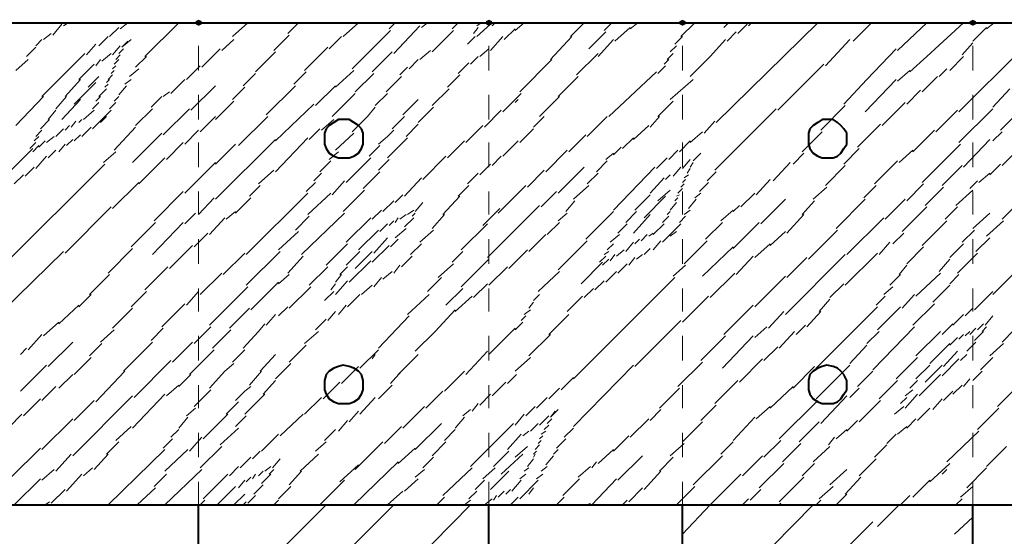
# Model space of a CAD drawing. Header units: millimetres. Extents: x 5545 to 136428, y -146986 to -36607.
# Tile 71 of 105: x 46341 to 46509, y -55239 to -55150. Entities that reach past the tile are written whole.
import ezdxf

# ---------------------------------------------------------------- set-up
doc = ezdxf.new("R2010")
doc.units = ezdxf.units.MM
doc.header["$LTSCALE"] = 8
doc.layers.add('1', color=7, linetype='Continuous')

msp = doc.modelspace()

# ---------------------------------------------------------------- hatches: boundary and pattern name
h = msp.add_hatch(color=7)
h.dxf.hatch_style = 2
h.paths.add_polyline_path([(46371.441, -55151.425), (46370.917, -55151.163), (46370.917, -55150.639), (46371.441, -55150.377), (46371.965, -55150.639), (46371.965, -55151.163)])
h = msp.add_hatch(color=7)
h.dxf.hatch_style = 2
h.paths.add_polyline_path([(46420.947, -55151.425), (46420.423, -55151.163), (46420.423, -55150.639), (46420.947, -55150.377), (46421.471, -55150.639), (46421.471, -55151.163)])
h = msp.add_hatch(color=7)
h.dxf.hatch_style = 2
h.paths.add_polyline_path([(46453.951, -55151.425), (46453.427, -55151.163), (46453.427, -55150.639), (46453.951, -55150.377), (46454.475, -55150.639), (46454.475, -55151.163)])
h = msp.add_hatch(color=7)
h.dxf.hatch_style = 2
h.paths.add_polyline_path([(46503.457, -55151.425), (46502.934, -55151.163), (46502.934, -55150.639), (46503.457, -55150.377), (46503.981, -55150.639), (46503.981, -55151.163)])

# ---------------------------------------------------------------- linework, layer by layer
at = {"layer": '1', "color": 7, "lineweight": 40}
for points in [[(45389.175, -55150.901), (46592.516, -55150.901)], [(46395.277, -55167.403), (46394.491, -55167.927)], [(46396.063, -55167.403), (46395.277, -55167.403)], [(46397.111, -55167.403), (46396.063, -55167.403)], [(46397.897, -55167.927), (46397.111, -55167.403)], [(46477.788, -55167.403), (46477.002, -55167.927)], [(46478.573, -55167.403), (46477.788, -55167.403)], [(46479.621, -55167.403), (46478.573, -55167.403)], [(46480.407, -55167.927), (46479.621, -55167.403)], [(46393.182, -55168.975), (46392.92, -55169.761)], [(46393.706, -55168.451), (46393.182, -55168.975)], [(46394.491, -55167.927), (46393.706, -55168.451)], [(46398.682, -55168.451), (46397.897, -55167.927)], [(46399.206, -55168.975), (46398.682, -55168.451)], [(46399.468, -55169.761), (46399.206, -55168.975)], [(46475.692, -55168.975), (46475.43, -55169.761)], [(46476.216, -55168.451), (46475.692, -55168.975)], [(46477.002, -55167.927), (46476.216, -55168.451)], [(46480.931, -55168.451), (46480.407, -55167.927)], [(46481.455, -55168.975), (46480.931, -55168.451)], [(46481.979, -55169.761), (46481.455, -55168.975)], [(46392.92, -55169.761), (46392.92, -55170.546)], [(46392.92, -55170.546), (46392.92, -55171.594)], [(46399.468, -55170.546), (46399.468, -55169.761)], [(46399.468, -55171.594), (46399.468, -55170.546)], [(46475.43, -55169.761), (46475.43, -55170.546)], [(46475.43, -55170.546), (46475.43, -55171.594)], [(46481.979, -55170.546), (46481.979, -55169.761)], [(46481.979, -55171.594), (46481.979, -55170.546)], [(46392.92, -55171.594), (46393.182, -55172.38)], [(46393.182, -55172.38), (46393.706, -55173.166)], [(46398.682, -55173.166), (46399.206, -55172.38)], [(46399.206, -55172.38), (46399.468, -55171.594)], [(46475.43, -55171.594), (46475.692, -55172.38)], [(46475.692, -55172.38), (46476.216, -55173.166)], [(46480.931, -55173.166), (46481.455, -55172.38)], [(46481.455, -55172.38), (46481.979, -55171.594)], [(46393.706, -55173.166), (46394.491, -55173.69)], [(46394.491, -55173.69), (46395.277, -55173.952)], [(46395.277, -55173.952), (46396.063, -55173.952)], [(46396.063, -55173.952), (46397.111, -55173.952)], [(46397.111, -55173.952), (46397.897, -55173.69)], [(46397.897, -55173.69), (46398.682, -55173.166)], [(46476.216, -55173.166), (46477.002, -55173.69)], [(46477.002, -55173.69), (46477.788, -55173.952)], [(46477.788, -55173.952), (46478.573, -55173.952)], [(46478.573, -55173.952), (46479.621, -55173.952)], [(46479.621, -55173.952), (46480.407, -55173.69)], [(46480.407, -55173.69), (46480.931, -55173.166)], [(46396.063, -55209.313), (46395.277, -55209.575)], [(46397.111, -55209.575), (46396.063, -55209.313)], [(46478.573, -55209.313), (46477.788, -55209.575)], [(46479.621, -55209.575), (46478.573, -55209.313)], [(46393.182, -55210.885), (46392.92, -55211.933)], [(46393.706, -55210.361), (46393.182, -55210.885)], [(46394.491, -55209.837), (46393.706, -55210.361)], [(46395.277, -55209.575), (46394.491, -55209.837)], [(46397.897, -55209.837), (46397.111, -55209.575)], [(46398.682, -55210.361), (46397.897, -55209.837)], [(46399.206, -55210.885), (46398.682, -55210.361)], [(46399.468, -55211.933), (46399.206, -55210.885)], [(46475.692, -55210.885), (46475.43, -55211.933)], [(46476.216, -55210.361), (46475.692, -55210.885)], [(46477.002, -55209.837), (46476.216, -55210.361)], [(46477.788, -55209.575), (46477.002, -55209.837)], [(46480.407, -55209.837), (46479.621, -55209.575)], [(46480.931, -55210.361), (46480.407, -55209.837)], [(46481.455, -55210.885), (46480.931, -55210.361)], [(46481.979, -55211.933), (46481.455, -55210.885)], [(46392.92, -55211.933), (46392.92, -55212.718)], [(46392.92, -55212.718), (46392.92, -55213.504)], [(46399.468, -55212.718), (46399.468, -55211.933)], [(46399.468, -55213.504), (46399.468, -55212.718)], [(46475.43, -55211.933), (46475.43, -55212.718)], [(46475.43, -55212.718), (46475.43, -55213.504)], [(46481.979, -55212.718), (46481.979, -55211.933)], [(46481.979, -55213.504), (46481.979, -55212.718)], [(46392.92, -55213.504), (46393.182, -55214.29)], [(46393.182, -55214.29), (46393.706, -55215.076)], [(46398.682, -55215.076), (46399.206, -55214.29)], [(46399.206, -55214.29), (46399.468, -55213.504)], [(46475.43, -55213.504), (46475.692, -55214.29)], [(46475.692, -55214.29), (46476.216, -55215.076)], [(46480.931, -55215.076), (46481.455, -55214.29)], [(46481.455, -55214.29), (46481.979, -55213.504)], [(46393.706, -55215.076), (46394.491, -55215.6)], [(46394.491, -55215.6), (46395.277, -55215.862)], [(46395.277, -55215.862), (46396.063, -55215.862)], [(46396.063, -55215.862), (46397.111, -55215.862)], [(46397.111, -55215.862), (46397.897, -55215.6)], [(46397.897, -55215.6), (46398.682, -55215.076)], [(46476.216, -55215.076), (46477.002, -55215.6)], [(46477.002, -55215.6), (46477.788, -55215.862)], [(46477.788, -55215.862), (46478.573, -55215.862)], [(46478.573, -55215.862), (46479.621, -55215.862)], [(46479.621, -55215.862), (46480.407, -55215.6)], [(46480.407, -55215.6), (46480.931, -55215.076)], [(45389.175, -55233.149), (46592.516, -55233.149)], [(46371.441, -55398.17), (46371.441, -55233.149)], [(46420.947, -55398.17), (46420.947, -55233.149)], [(46453.951, -55398.17), (46453.951, -55233.149)], [(46503.457, -55398.17), (46503.457, -55233.149)]]:
    msp.add_lwpolyline(points, dxfattribs=at)
at = {"layer": '1', "color": 7, "lineweight": 5}
for points in [[(46346.557, -55152.997), (46348.128, -55151.163)], [(46348.39, -55151.425), (46349.176, -55150.901)], [(46356.249, -55153.259), (46357.82, -55151.687)], [(46358.082, -55151.949), (46359.392, -55150.901)], [(46362.273, -55156.664), (46368.036, -55150.901)], [(46377.204, -55153.259), (46379.823, -55150.901)], [(46386.633, -55152.735), (46388.467, -55150.901)], [(46396.063, -55153.259), (46398.682, -55150.901)], [(46397.635, -55158.759), (46404.183, -55152.211)], [(46403.921, -55151.949), (46404.969, -55150.901)], [(46404.707, -55156.14), (46409.16, -55151.425)], [(46409.422, -55151.687), (46410.47, -55150.901)], [(46411.255, -55155.878), (46414.923, -55152.211)], [(46414.661, -55151.949), (46415.708, -55150.901)], [(46418.328, -55152.735), (46419.114, -55151.687)], [(46418.852, -55151.425), (46419.637, -55150.901)], [(46418.852, -55153.259), (46421.209, -55151.163)], [(46421.471, -55151.425), (46421.995, -55150.901)], [(46423.566, -55153.782), (46425.4, -55151.949)], [(46425.4, -55152.211), (46426.972, -55150.901)], [(46427.234, -55150.901), (46427.496, -55150.901)], [(46434.83, -55153.259), (46437.187, -55150.901)], [(46440.592, -55152.211), (46441.902, -55150.901)], [(46442.426, -55154.044), (46445.045, -55151.687)], [(46445.045, -55151.949), (46446.355, -55150.901)], [(46453.689, -55153.259), (46456.047, -55150.901)], [(46459.714, -55167.927), (46477.002, -55150.901)], [(46461.024, -55151.687), (46461.809, -55150.901)], [(46463.381, -55152.735), (46464.953, -55151.163)], [(46465.215, -55151.425), (46465.738, -55150.901)], [(46483.026, -55154.044), (46486.17, -55150.901)], [(46490.622, -55155.616), (46495.599, -55150.901)], [(46495.599, -55156.664), (46501.886, -55150.901)], [(46503.457, -55154.044), (46505.815, -55151.687)], [(46505.815, -55151.949), (46507.125, -55150.901)], [(46343.676, -55154.83), (46344.723, -55153.782)], [(46344.985, -55153.782), (46346.295, -55152.735)], [(46354.415, -55154.83), (46355.987, -55153.259)], [(46358.344, -55155.092), (46359.916, -55153.782)], [(46358.344, -55155.092), (46359.392, -55154.044)], [(46375.37, -55155.616), (46377.465, -55153.782)], [(46384.276, -55155.616), (46386.895, -55152.997)], [(46393.706, -55155.354), (46395.801, -55153.259)], [(46417.28, -55154.568), (46418.59, -55153.259)], [(46421.209, -55155.616), (46423.305, -55153.259)], [(46431.425, -55157.188), (46435.092, -55153.259)], [(46437.973, -55155.354), (46440.854, -55152.473)], [(46439.545, -55156.664), (46442.164, -55153.782)], [(46452.642, -55154.568), (46453.951, -55153.259)], [(46458.666, -55156.664), (46461.285, -55153.782)], [(46461.547, -55154.044), (46463.119, -55152.473)], [(46478.311, -55158.235), (46482.502, -55153.782)], [(46342.104, -55156.664), (46343.676, -55155.092)], [(46352.319, -55156.402), (46353.891, -55154.568)], [(46356.772, -55156.402), (46358.082, -55154.83)], [(46357.82, -55156.14), (46358.606, -55155.354)], [(46371.965, -55158.497), (46375.108, -55155.354)], [(46389.515, -55159.021), (46393.444, -55155.092)], [(46409.16, -55157.188), (46410.993, -55155.616)], [(46419.375, -55156.664), (46420.947, -55155.354)], [(46451.856, -55155.878), (46452.903, -55154.83)], [(46485.384, -55160.593), (46490.361, -55155.354)], [(46501.1, -55166.093), (46511.577, -55155.616)], [(46501.624, -55156.402), (46503.457, -55154.306)], [(46340.27, -55159.021), (46342.366, -55157.188)], [(46344.723, -55163.474), (46352.058, -55156.14)], [(46353.891, -55158.235), (46354.677, -55157.188)], [(46354.939, -55157.45), (46356.51, -55156.14)], [(46357.034, -55157.973), (46357.82, -55157.188)], [(46357.296, -55157.188), (46358.082, -55156.402)], [(46360.701, -55158.497), (46362.535, -55156.664)], [(46381.133, -55159.283), (46384.538, -55155.878)], [(46401.04, -55159.283), (46404.445, -55155.878)], [(46407.326, -55158.759), (46408.898, -55157.188)], [(46417.804, -55157.973), (46419.114, -55156.664)], [(46426.186, -55162.688), (46431.687, -55157.188)], [(46435.878, -55159.807), (46439.545, -55156.14)], [(46450.808, -55157.973), (46451.594, -55157.188)], [(46451.332, -55157.188), (46452.38, -55156.14)], [(46455.261, -55160.069), (46458.666, -55156.664)], [(46492.718, -55159.283), (46495.599, -55156.664)], [(46499.528, -55159.021), (46501.886, -55156.664)], [(46351.01, -55160.593), (46353.629, -55157.973)], [(46356.51, -55159.545), (46357.034, -55159.021)], [(46356.772, -55158.759), (46357.296, -55158.235)], [(46359.654, -55160.069), (46361.225, -55158.759)], [(46369.345, -55160.593), (46371.703, -55158.235)], [(46394.753, -55161.902), (46397.897, -55159.021)], [(46405.755, -55159.807), (46407.064, -55158.497)], [(46415.708, -55159.545), (46417.542, -55157.711)], [(46449.76, -55159.545), (46451.07, -55158.235)], [(46470.191, -55165.832), (46478.049, -55157.973)], [(46490.622, -55160.855), (46492.718, -55159.021)], [(46497.695, -55160.069), (46499.004, -55158.759)], [(46348.652, -55163.474), (46351.272, -55160.593)], [(46352.581, -55161.902), (46354.415, -55160.069)], [(46355.725, -55161.117), (46356.249, -55160.593)], [(46355.987, -55160.593), (46356.772, -55159.807)], [(46358.868, -55161.379), (46359.916, -55160.593)], [(46366.726, -55162.95), (46369.083, -55160.593)], [(46379.037, -55161.641), (46381.133, -55159.545)], [(46387.681, -55161.379), (46389.777, -55159.283)], [(46398.159, -55162.688), (46401.302, -55159.545)], [(46403.397, -55162.688), (46406.017, -55160.069)], [(46413.875, -55161.902), (46415.97, -55159.807)], [(46432.734, -55163.474), (46436.139, -55160.069)], [(46445.045, -55163.474), (46449.498, -55159.283)], [(46451.856, -55163.998), (46455.785, -55160.593)], [(46481.455, -55164.784), (46485.384, -55160.593)], [(46485.122, -55166.093), (46490.361, -55160.593)], [(46494.813, -55162.688), (46497.433, -55160.069)], [(46350.224, -55164.784), (46353.891, -55161.117)], [(46354.415, -55163.474), (46355.725, -55162.164)], [(46355.463, -55161.902), (46355.987, -55161.379)], [(46357.82, -55163.212), (46359.13, -55161.641)], [(46370.131, -55165.832), (46374.322, -55161.641)], [(46377.204, -55163.998), (46379.299, -55161.902)], [(46382.966, -55166.617), (46387.943, -55161.641)], [(46391.348, -55165.046), (46394.753, -55161.641)], [(46411.255, -55165.046), (46414.137, -55162.164)], [(46492.194, -55164.784), (46494.552, -55162.426)], [(46506.863, -55165.308), (46509.744, -55162.164)], [(46340.27, -55168.451), (46344.985, -55163.474)], [(46347.081, -55165.57), (46348.914, -55163.474)], [(46348.128, -55167.403), (46351.272, -55163.998)], [(46353.891, -55164.26), (46354.677, -55163.474)], [(46357.034, -55164.26), (46357.82, -55163.474)], [(46363.321, -55165.308), (46365.154, -55163.474)], [(46365.416, -55163.474), (46366.464, -55162.688)], [(46394.229, -55166.879), (46398.159, -55162.95)], [(46401.564, -55165.046), (46403.659, -55162.95)], [(46406.279, -55166.617), (46408.898, -55163.998)], [(46423.305, -55166.093), (46426.448, -55162.95)], [(46425.4, -55164.522), (46425.924, -55163.998)], [(46429.591, -55166.879), (46432.996, -55163.474)], [(46441.378, -55166.879), (46445.045, -55163.474)], [(46345.771, -55167.403), (46347.081, -55165.832)], [(46351.796, -55167.403), (46353.629, -55165.832)], [(46353.367, -55165.57), (46354.415, -55164.522)], [(46353.367, -55168.975), (46356.51, -55165.832)], [(46356.249, -55165.57), (46357.296, -55164.522)], [(46360.701, -55168.451), (46363.583, -55165.57)], [(46365.416, -55170.023), (46369.869, -55165.57)], [(46374.322, -55167.403), (46377.465, -55164.26)], [(46384.538, -55171.07), (46391.086, -55164.784)], [(46400.254, -55166.879), (46401.564, -55165.308)], [(46408.898, -55167.927), (46411.517, -55165.308)], [(46420.161, -55168.713), (46423.043, -55165.832)], [(46449.76, -55166.879), (46452.38, -55164.26)], [(46459.452, -55176.047), (46469.929, -55165.57)], [(46477.526, -55169.237), (46481.717, -55165.046)], [(46488.003, -55168.451), (46491.932, -55164.522)], [(46497.171, -55169.499), (46500.838, -55165.832)], [(46501.1, -55171.332), (46506.863, -55165.57)], [(46344.461, -55168.975), (46346.033, -55167.403)], [(46351.01, -55167.927), (46351.534, -55167.403)], [(46354.677, -55167.927), (46355.725, -55166.879)], [(46371.703, -55169.499), (46374.322, -55166.879)], [(46378.251, -55171.856), (46383.228, -55166.879)], [(46392.396, -55169.237), (46394.491, -55167.403)], [(46397.635, -55169.499), (46400.254, -55166.879)], [(46404.445, -55168.975), (46406.541, -55166.879)], [(46428.543, -55168.713), (46430.377, -55166.879)], [(46437.711, -55170.284), (46441.116, -55166.879)], [(46448.451, -55168.713), (46450.022, -55166.879)], [(46508.172, -55169.237), (46510.792, -55166.617)], [(46347.081, -55170.284), (46348.39, -55168.975)], [(46348.652, -55169.237), (46349.438, -55168.451)], [(46349.7, -55168.713), (46350.486, -55167.665)], [(46351.534, -55170.284), (46353.105, -55168.713)], [(46357.034, -55172.642), (46360.701, -55168.713)], [(46390.3, -55170.808), (46392.134, -55168.975)], [(46406.802, -55170.284), (46408.898, -55168.189)], [(46417.018, -55171.332), (46419.899, -55168.451)], [(46426.186, -55171.332), (46428.543, -55168.975)], [(46445.569, -55170.808), (46448.189, -55168.451)], [(46457.618, -55169.761), (46459.452, -55167.665)], [(46483.812, -55172.118), (46487.741, -55168.189)], [(46343.414, -55171.07), (46344.199, -55170.284)], [(46343.676, -55170.284), (46344.723, -55169.237)], [(46345.509, -55171.332), (46346.819, -55170.284)], [(46348.914, -55171.856), (46349.962, -55170.808)], [(46350.224, -55171.07), (46351.272, -55170.023)], [(46360.178, -55174.737), (46365.154, -55169.761)], [(46369.083, -55171.594), (46371.441, -55169.237)], [(46374.322, -55181.024), (46384.538, -55170.808)], [(46384.538, -55176.309), (46390.038, -55170.546)], [(46394.753, -55172.642), (46397.897, -55169.761)], [(46402.088, -55171.594), (46403.659, -55170.284)], [(46403.659, -55170.284), (46404.707, -55169.237)], [(46405.493, -55172.118), (46407.064, -55170.546)], [(46434.568, -55172.904), (46437.449, -55170.023)], [(46443.736, -55172.38), (46445.569, -55170.546)], [(46455.261, -55171.332), (46457.356, -55169.499)], [(46474.382, -55172.904), (46477.788, -55169.499)], [(46493.242, -55172.904), (46496.909, -55169.237)], [(46501.886, -55175.523), (46506.339, -55170.808)], [(46506.863, -55171.07), (46508.434, -55169.499)], [(46339.485, -55176.047), (46343.152, -55172.38)], [(46342.628, -55172.38), (46343.676, -55171.332)], [(46343.152, -55172.904), (46344.199, -55171.856)], [(46344.199, -55172.118), (46345.247, -55171.07)], [(46347.605, -55172.904), (46348.652, -55171.594)], [(46365.94, -55174.214), (46368.822, -55171.332)], [(46374.322, -55174.999), (46377.727, -55171.594)], [(46400.516, -55173.69), (46402.35, -55171.856)], [(46403.659, -55173.952), (46405.493, -55172.118)], [(46413.875, -55173.952), (46416.756, -55171.07)], [(46423.305, -55173.69), (46425.924, -55171.07)], [(46442.164, -55173.428), (46443.474, -55172.118)], [(46453.427, -55172.904), (46455.261, -55171.07)], [(46481.455, -55174.999), (46484.074, -55172.38)], [(46494.813, -55178.143), (46501.362, -55171.594)], [(46508.434, -55175.261), (46512.101, -55171.594)], [(46343.676, -55175.785), (46345.509, -55173.69)], [(46345.771, -55173.952), (46347.081, -55172.642)], [(46355.201, -55174.737), (46357.296, -55172.904)], [(46361.225, -55178.405), (46365.678, -55173.952)], [(46393.706, -55174.214), (46395.277, -55172.904)], [(46396.587, -55178.143), (46400.778, -55173.952)], [(46402.088, -55176.047), (46403.921, -55174.214)], [(46409.684, -55177.619), (46413.613, -55173.69)], [(46421.471, -55175.261), (46423.043, -55173.69)], [(46430.639, -55176.309), (46434.306, -55172.642)], [(46440.854, -55174.214), (46442.164, -55173.166)], [(46449.498, -55175.785), (46451.332, -55173.952)], [(46451.594, -55174.214), (46453.165, -55172.642)], [(46453.951, -55175.785), (46455.261, -55174.214)], [(46455.785, -55174.475), (46457.094, -55173.166)], [(46455.785, -55174.475), (46456.571, -55173.69)], [(46472.811, -55174.999), (46474.644, -55173.166)], [(46490.884, -55174.737), (46493.242, -55172.642)], [(46338.175, -55192.287), (46355.463, -55174.999)], [(46341.842, -55177.095), (46343.414, -55175.523)], [(46369.083, -55179.976), (46374.322, -55174.737)], [(46392.134, -55176.309), (46393.968, -55174.475)], [(46419.375, -55176.833), (46421.209, -55174.999)], [(46432.734, -55179.976), (46437.187, -55175.523)], [(46439.283, -55176.309), (46441.116, -55174.475)], [(46442.164, -55182.857), (46449.236, -55175.523)], [(46452.38, -55177.095), (46453.689, -55175.523)], [(46454.737, -55176.571), (46455.261, -55175.785)], [(46455.261, -55175.523), (46455.785, -55174.737)], [(46469.406, -55177.881), (46472.287, -55174.737)], [(46478.311, -55178.666), (46481.717, -55175.261)], [(46486.693, -55178.405), (46490.622, -55174.475)], [(46498.219, -55178.666), (46501.624, -55175.261)], [(46506.339, -55176.833), (46508.172, -55174.999)], [(46340.008, -55178.405), (46341.58, -55176.833)], [(46381.656, -55178.405), (46384.276, -55176.047)], [(46391.086, -55177.881), (46392.396, -55176.571)], [(46399.468, -55179.19), (46402.35, -55176.309)], [(46406.541, -55180.5), (46409.422, -55177.357)], [(46417.28, -55178.405), (46419.114, -55176.571)], [(46427.496, -55178.928), (46430.377, -55176.047)], [(46437.711, -55178.405), (46439.545, -55176.571)], [(46448.451, -55179.976), (46450.808, -55177.357)], [(46451.07, -55177.619), (46451.856, -55176.833)], [(46454.213, -55177.357), (46454.999, -55176.833)], [(46458.142, -55177.881), (46459.714, -55176.309)], [(46504.505, -55178.143), (46506.339, -55176.571)], [(46356.772, -55182.596), (46361.225, -55178.143)], [(46380.085, -55180.5), (46381.918, -55178.666)], [(46389.777, -55179.714), (46391.348, -55178.143)], [(46394.229, -55180.238), (46396.325, -55177.881)], [(46415.708, -55180.5), (46417.542, -55178.666)], [(46422.519, -55183.381), (46427.234, -55178.666)], [(46435.354, -55181.024), (46437.973, -55178.666)], [(46453.165, -55179.976), (46453.951, -55179.19)], [(46453.689, -55178.928), (46454.213, -55178.405)], [(46453.951, -55178.143), (46454.475, -55177.619)], [(46456.833, -55179.714), (46458.404, -55178.143)], [(46466.524, -55180.238), (46468.882, -55177.619)], [(46476.216, -55181.024), (46478.573, -55178.928)], [(46484.86, -55180.762), (46486.955, -55178.666)], [(46492.194, -55181.286), (46495.075, -55178.405)], [(46495.337, -55182.072), (46498.481, -55178.928)], [(46502.934, -55179.19), (46504.243, -55177.881)], [(46363.845, -55184.691), (46368.822, -55179.714)], [(46371.441, -55183.643), (46374.06, -55180.762)], [(46377.727, -55183.381), (46380.347, -55180.762)], [(46379.561, -55190.454), (46390.038, -55179.976)], [(46390.038, -55183.643), (46393.968, -55179.976)], [(46396.063, -55183.119), (46399.73, -55179.452)], [(46404.969, -55181.548), (46406.279, -55180.238)], [(46413.089, -55183.643), (46415.97, -55180.5)], [(46429.853, -55182.334), (46432.472, -55179.714)], [(46445.831, -55182.857), (46448.451, -55180.238)], [(46447.403, -55184.167), (46451.07, -55180.5)], [(46449.76, -55181.286), (46451.856, -55179.452)], [(46452.642, -55181.286), (46453.165, -55180.762)], [(46452.903, -55180.5), (46453.427, -55180.238)], [(46456.047, -55180.762), (46457.094, -55179.976)], [(46463.905, -55182.334), (46466.262, -55179.976)], [(46500.576, -55182.072), (46503.457, -55179.452)], [(46348.652, -55190.192), (46356.51, -55182.334)], [(46402.873, -55183.119), (46404.707, -55181.286)], [(46408.374, -55183.119), (46409.684, -55181.548)], [(46419.899, -55185.477), (46422.781, -55182.596)], [(46420.685, -55190.978), (46429.591, -55182.072)], [(46434.044, -55183.119), (46435.616, -55181.286)], [(46451.856, -55182.857), (46452.903, -55181.548)], [(46454.999, -55182.596), (46456.309, -55181.024)], [(46462.595, -55183.119), (46463.643, -55182.072)], [(46467.31, -55185.215), (46471.501, -55181.024)], [(46474.382, -55183.643), (46476.478, -55181.286)], [(46480.145, -55186.001), (46485.122, -55181.024)], [(46488.527, -55184.429), (46491.932, -55181.024)], [(46491.408, -55186.525), (46495.599, -55182.334)], [(46498.743, -55184.429), (46500.838, -55182.334)], [(46508.434, -55184.429), (46511.316, -55181.548)], [(46369.083, -55185.215), (46370.917, -55183.381)], [(46373.274, -55187.048), (46375.894, -55184.167)], [(46376.156, -55184.429), (46377.727, -55183.119)], [(46387.943, -55186.263), (46390.3, -55183.905)], [(46388.991, -55190.454), (46396.325, -55183.381)], [(46396.587, -55188.358), (46400.778, -55184.167)], [(46401.04, -55184.429), (46402.611, -55182.857)], [(46404.969, -55184.953), (46405.493, -55184.167)], [(46405.755, -55184.429), (46406.802, -55183.643)], [(46406.541, -55185.739), (46408.112, -55184.167)], [(46407.064, -55183.643), (46408.112, -55182.857)], [(46407.85, -55183.905), (46408.374, -55183.381)], [(46411.255, -55186.001), (46413.351, -55183.643)], [(46432.734, -55184.691), (46434.306, -55183.381)], [(46437.449, -55187.834), (46442.164, -55183.119)], [(46444.26, -55184.953), (46446.093, -55183.119)], [(46445.569, -55186.787), (46448.451, -55183.643)], [(46450.546, -55184.953), (46451.594, -55183.905)], [(46451.332, -55183.643), (46451.856, -55183.119)], [(46453.427, -55184.953), (46454.475, -55183.905)], [(46454.213, -55183.643), (46455.261, -55182.857)], [(46460.5, -55184.691), (46462.595, -55182.857)], [(46471.763, -55186.787), (46474.644, -55183.643)], [(46481.979, -55190.454), (46488.265, -55184.167)], [(46503.457, -55186.001), (46506.339, -55183.381)], [(46359.916, -55189.144), (46364.107, -55184.953)], [(46363.583, -55190.454), (46368.822, -55184.953)], [(46402.35, -55186.525), (46403.659, -55185.215)], [(46403.921, -55185.477), (46404.707, -55184.691)], [(46404.969, -55187.572), (46406.802, -55186.001)], [(46416.232, -55189.668), (46420.685, -55185.215)], [(46430.901, -55187.048), (46432.996, -55184.953)], [(46442.95, -55186.787), (46444.521, -55185.215)], [(46448.974, -55187.048), (46450.808, -55185.215)], [(46450.546, -55188.358), (46453.689, -55185.215)], [(46457.88, -55187.834), (46460.762, -55184.953)], [(46462.595, -55189.406), (46467.048, -55184.953)], [(46497.433, -55186.263), (46499.004, -55184.691)], [(46505.815, -55187.31), (46508.696, -55184.691)], [(46370.655, -55189.144), (46373.013, -55186.787)], [(46385.062, -55189.668), (46388.467, -55186.525)], [(46398.682, -55189.668), (46402.088, -55186.263)], [(46401.302, -55190.192), (46403.659, -55187.572)], [(46409.16, -55188.358), (46411.517, -55186.263)], [(46427.757, -55189.93), (46430.639, -55187.048)], [(46441.64, -55188.358), (46443.212, -55187.048)], [(46446.879, -55188.096), (46447.927, -55187.048)], [(46448.189, -55187.31), (46448.974, -55186.787)], [(46451.856, -55187.31), (46452.903, -55186.525)], [(46468.882, -55188.882), (46471.501, -55186.525)], [(46475.43, -55191.239), (46480.407, -55186.263)], [(46489.837, -55188.62), (46491.67, -55186.787)], [(46494.813, -55188.882), (46497.433, -55186.263)], [(46501.624, -55188.358), (46503.719, -55186.263)], [(46503.981, -55189.93), (46506.339, -55187.572)], [(46366.464, -55192.811), (46370.393, -55188.882)], [(46393.182, -55192.287), (46396.849, -55188.62)], [(46401.04, -55191.763), (46403.921, -55188.882)], [(46404.183, -55189.144), (46405.493, -55187.834)], [(46407.588, -55190.454), (46409.422, -55188.62)], [(46432.734, -55193.073), (46437.711, -55188.096)], [(46441.116, -55189.668), (46442.164, -55188.62)], [(46444.26, -55189.93), (46445.569, -55188.358)], [(46445.831, -55188.62), (46446.617, -55187.834)], [(46448.974, -55189.668), (46450.284, -55188.096)], [(46454.213, -55192.025), (46458.142, -55188.096)], [(46457.356, -55194.121), (46462.595, -55189.144)], [(46466.262, -55190.978), (46468.882, -55188.62)], [(46487.479, -55190.454), (46489.313, -55188.358)], [(46492.194, -55192.025), (46495.075, -55189.144)], [(46500.838, -55189.668), (46501.886, -55188.62)], [(46337.913, -55200.145), (46348.39, -55189.93)], [(46355.987, -55193.597), (46360.178, -55189.406)], [(46375.632, -55193.859), (46379.299, -55190.192)], [(46379.561, -55195.692), (46385.324, -55189.93)], [(46386.633, -55193.597), (46389.253, -55190.716)], [(46396.587, -55192.287), (46398.944, -55189.93)], [(46398.159, -55192.811), (46401.04, -55189.93)], [(46406.017, -55192.549), (46407.85, -55190.716)], [(46414.661, -55191.763), (46416.494, -55189.93)], [(46424.352, -55192.811), (46427.496, -55189.668)], [(46439.807, -55191.763), (46440.854, -55190.716)], [(46440.592, -55190.454), (46441.378, -55189.93)], [(46441.64, -55191.501), (46442.426, -55190.454)], [(46442.688, -55190.716), (46443.998, -55189.668)], [(46444.783, -55192.287), (46445.831, -55190.978)], [(46446.093, -55191.239), (46447.141, -55190.454)], [(46447.403, -55190.454), (46448.451, -55189.406)], [(46463.119, -55193.859), (46466, -55190.716)], [(46471.501, -55200.669), (46481.717, -55190.454)], [(46471.763, -55194.383), (46475.168, -55190.978)], [(46481.717, -55195.692), (46487.217, -55190.192)], [(46499.528, -55190.978), (46500.838, -55189.668)], [(46502.934, -55191.501), (46504.243, -55190.192)], [(46362.273, -55196.478), (46366.202, -55192.549)], [(46390.3, -55195.692), (46393.444, -55192.549)], [(46395.539, -55193.859), (46396.849, -55192.549)], [(46397.111, -55195.169), (46400.778, -55191.501)], [(46404.707, -55193.597), (46405.755, -55192.287)], [(46412.303, -55194.383), (46414.923, -55192.025)], [(46416.232, -55195.954), (46420.947, -55191.239)], [(46420.947, -55195.692), (46424.09, -55192.549)], [(46436.663, -55195.43), (46440.33, -55191.763)], [(46440.33, -55192.287), (46441.378, -55191.239)], [(46442.95, -55193.597), (46444.521, -55192.025)], [(46452.38, -55194.121), (46454.475, -55192.287)], [(46490.884, -55193.859), (46492.194, -55192.287)], [(46497.695, -55193.335), (46499.528, -55191.239)], [(46500.838, -55193.597), (46502.934, -55191.501)], [(46352.843, -55197.264), (46356.249, -55193.859)], [(46371.703, -55197.264), (46375.37, -55193.597)], [(46385.062, -55195.43), (46386.895, -55193.859)], [(46394.753, -55195.169), (46395.801, -55193.859)], [(46401.302, -55195.954), (46402.611, -55194.383)], [(46402.873, -55194.645), (46404.445, -55193.335)], [(46410.47, -55196.74), (46412.827, -55194.383)], [(46429.329, -55196.74), (46432.996, -55193.335)], [(46435.354, -55211.671), (46452.642, -55194.383)], [(46440.854, -55195.169), (46442.688, -55193.335)], [(46458.666, -55197.788), (46462.857, -55193.597)], [(46466.262, -55199.36), (46471.501, -55194.121)], [(46489.313, -55195.692), (46491.146, -55193.859)], [(46493.766, -55197.526), (46497.957, -55193.597)], [(46499.528, -55195.43), (46501.1, -55193.859)], [(46506.863, -55197.264), (46510.792, -55193.335)], [(46373.274, -55202.503), (46379.823, -55195.954)], [(46380.347, -55199.883), (46385.062, -55195.169)], [(46386.895, -55199.621), (46390.562, -55195.954)], [(46393.968, -55196.478), (46394.753, -55195.43)], [(46394.753, -55197.264), (46396.849, -55194.907)], [(46399.206, -55197.264), (46401.04, -55195.692)], [(46418.328, -55197.788), (46420.685, -55195.43)], [(46439.021, -55196.478), (46440.592, -55194.907)], [(46479.097, -55197.788), (46481.455, -55195.43)], [(46488.265, -55197.264), (46489.837, -55195.954)], [(46496.647, -55198.574), (46499.528, -55195.692)], [(46351.01, -55199.36), (46353.105, -55197.264)], [(46359.916, -55199.36), (46362.535, -55196.74)], [(46369.345, -55199.098), (46371.441, -55196.74)], [(46392.92, -55198.312), (46394.491, -55196.74)], [(46396.849, -55199.36), (46398.944, -55197.264)], [(46407.064, -55200.669), (46410.732, -55197.264)], [(46413.613, -55199.098), (46416.494, -55196.216)], [(46415.184, -55200.145), (46418.066, -55197.526)], [(46428.543, -55198.312), (46429.591, -55197.264)], [(46434.306, -55200.145), (46436.925, -55197.526)], [(46437.187, -55197.788), (46438.759, -55196.216)], [(46453.951, -55201.979), (46458.404, -55197.526)], [(46486.955, -55199.098), (46488.527, -55197.526)], [(46491.408, -55199.621), (46493.504, -55197.264)], [(46503.719, -55199.883), (46506.863, -55196.74)], [(46347.605, -55202.241), (46351.01, -55199.098)], [(46365.154, -55202.765), (46369.083, -55198.836)], [(46385.062, -55200.931), (46386.633, -55199.36)], [(46395.277, -55200.669), (46396.587, -55199.098)], [(46427.757, -55199.621), (46428.543, -55198.574)], [(46461.024, -55204.074), (46466, -55199.098)], [(46476.74, -55209.837), (46487.217, -55199.36)], [(46477.264, -55200.145), (46479.097, -55198.05)], [(46487.217, -55203.289), (46491.146, -55199.36)], [(46493.242, -55202.503), (46496.909, -55198.836)], [(46356.772, -55203.027), (46360.178, -55199.621)], [(46376.68, -55203.027), (46380.085, -55199.621)], [(46382.966, -55202.503), (46384.538, -55200.669)], [(46393.444, -55201.717), (46394.753, -55200.145)], [(46402.088, -55206.432), (46407.326, -55200.931)], [(46411.779, -55203.551), (46415.184, -55199.883)], [(46426.448, -55201.717), (46427.234, -55200.931)], [(46426.972, -55200.669), (46428.019, -55199.883)], [(46431.163, -55204.074), (46434.568, -55200.669)], [(46468.62, -55203.027), (46471.239, -55200.145)], [(46475.168, -55202.765), (46477.526, -55200.145)], [(46500.052, -55202.503), (46501.886, -55200.669)], [(46502.148, -55200.931), (46503.457, -55199.621)], [(46505.553, -55202.503), (46506.863, -55200.931)], [(46344.985, -55204.336), (46347.605, -55201.979)], [(46370.655, -55205.646), (46373.536, -55202.765)], [(46381.656, -55203.551), (46382.704, -55202.241)], [(46391.348, -55203.289), (46393.182, -55201.455)], [(46425.4, -55203.289), (46426.71, -55201.979)], [(46445.831, -55209.575), (46453.689, -55201.717)], [(46466.262, -55204.598), (46468.358, -55202.765)], [(46473.335, -55204.074), (46474.906, -55202.503)], [(46486.431, -55210.099), (46493.504, -55202.765)], [(46498.219, -55204.074), (46500.052, -55202.241)], [(46504.243, -55203.289), (46505.291, -55202.241)], [(46505.029, -55203.551), (46505.815, -55202.765)], [(46342.366, -55206.694), (46344.723, -55204.074)], [(46354.677, -55205.384), (46357.034, -55203.289)], [(46363.321, -55205.122), (46365.416, -55203.027)], [(46373.798, -55206.432), (46376.942, -55203.289)], [(46379.037, -55206.432), (46381.656, -55203.551)], [(46389.515, -55205.646), (46391.872, -55203.551)], [(46408.374, -55206.956), (46411.779, -55203.551)], [(46420.947, -55207.48), (46425.4, -55203.027)], [(46427.757, -55207.742), (46431.425, -55204.074)], [(46457.094, -55208.527), (46461.285, -55204.336)], [(46460.762, -55209.837), (46466, -55204.336)], [(46470.453, -55206.432), (46473.073, -55203.551)], [(46485.384, -55205.646), (46487.479, -55203.551)], [(46493.766, -55207.742), (46497.957, -55203.551)], [(46501.1, -55204.86), (46501.886, -55204.074)], [(46502.148, -55204.336), (46502.934, -55203.551)], [(46502.934, -55204.074), (46503.981, -55203.027)], [(46503.719, -55205.122), (46505.291, -55203.551)], [(46508.434, -55205.384), (46510.53, -55203.289)], [(46345.771, -55209.575), (46349.962, -55205.384)], [(46352.843, -55207.742), (46354.939, -55205.646)], [(46358.606, -55210.361), (46363.583, -55205.384)], [(46366.988, -55208.789), (46370.393, -55205.384)], [(46386.895, -55208.789), (46389.777, -55205.908)], [(46482.502, -55209.051), (46485.384, -55205.908)], [(46496.123, -55209.051), (46499.528, -55205.646)], [(46499.528, -55205.908), (46500.838, -55204.598)], [(46502.41, -55206.956), (46503.981, -55205.384)], [(46506.339, -55207.742), (46508.696, -55205.646)], [(46341.056, -55207.48), (46342.104, -55206.432)], [(46369.869, -55210.885), (46374.06, -55206.694)], [(46377.204, -55208.789), (46379.299, -55206.694)], [(46381.918, -55210.361), (46384.538, -55207.48)], [(46398.944, -55209.837), (46402.088, -55206.694)], [(46401.04, -55208.265), (46401.564, -55207.48)], [(46405.493, -55210.885), (46408.898, -55207.48)], [(46417.018, -55210.885), (46420.685, -55206.956)], [(46467.834, -55208.527), (46470.191, -55206.17)], [(46498.481, -55209.575), (46500.838, -55206.956)], [(46501.362, -55208.527), (46502.41, -55207.48)], [(46341.056, -55213.766), (46345.509, -55209.313)], [(46350.224, -55210.885), (46353.105, -55208.003)], [(46360.44, -55214.814), (46366.726, -55208.527)], [(46375.894, -55210.361), (46377.465, -55209.051)], [(46384.538, -55211.671), (46387.157, -55209.051)], [(46425.4, -55210.361), (46428.019, -55208.003)], [(46435.354, -55219.791), (46445.569, -55209.313)], [(46453.165, -55212.98), (46457.356, -55208.789)], [(46463.643, -55212.194), (46467.572, -55208.265)], [(46476.74, -55215.076), (46482.502, -55209.313)], [(46490.361, -55211.671), (46494.028, -55208.003)], [(46493.766, -55211.671), (46496.123, -55209.313)], [(46495.337, -55212.194), (46498.219, -55209.313)], [(46498.219, -55211.147), (46501.1, -55208.265)], [(46504.767, -55210.099), (46506.863, -55208.003)], [(46347.605, -55213.242), (46349.962, -55210.885)], [(46353.891, -55215.6), (46358.868, -55210.361)], [(46368.036, -55212.98), (46370.131, -55210.885)], [(46373.274, -55213.242), (46375.894, -55210.361)], [(46380.085, -55212.718), (46382.18, -55210.361)], [(46395.801, -55212.456), (46398.682, -55209.575)], [(46404.183, -55212.456), (46406.017, -55210.361)], [(46413.351, -55213.766), (46416.756, -55210.361)], [(46424.09, -55212.456), (46425.662, -55210.885)], [(46472.811, -55213.242), (46476.478, -55209.575)], [(46483.812, -55212.98), (46486.431, -55210.361)], [(46494.29, -55214.552), (46497.957, -55210.885)], [(46503.457, -55211.933), (46505.029, -55210.361)], [(46365.94, -55214.552), (46368.036, -55212.718)], [(46382.442, -55214.29), (46384.538, -55211.933)], [(46392.658, -55215.076), (46395.539, -55212.194)], [(46402.088, -55215.076), (46404.445, -55212.718)], [(46421.471, -55214.552), (46423.828, -55212.194)], [(46433.258, -55213.504), (46435.354, -55211.409)], [(46459.452, -55215.862), (46463.381, -55211.933)], [(46487.479, -55215.076), (46490.622, -55211.933)], [(46492.718, -55213.242), (46494.028, -55211.933)], [(46500.052, -55214.29), (46501.624, -55212.718)], [(46501.886, -55212.98), (46502.934, -55211.671)], [(46344.723, -55215.338), (46347.081, -55212.98)], [(46349.962, -55224.767), (46360.178, -55214.552)], [(46360.178, -55220.053), (46365.678, -55214.29)], [(46370.655, -55216.385), (46373.536, -55213.504)], [(46377.727, -55215.338), (46379.299, -55213.766)], [(46379.299, -55213.766), (46380.347, -55212.98)], [(46381.133, -55215.862), (46382.704, -55214.29)], [(46410.208, -55216.647), (46413.089, -55213.766)], [(46419.375, -55216.124), (46421.209, -55214.29)], [(46431.163, -55215.076), (46432.996, -55213.242)], [(46450.022, -55216.647), (46453.427, -55213.242)], [(46468.882, -55216.647), (46472.811, -55212.98)], [(46477.526, -55219.267), (46481.979, -55214.552)], [(46482.502, -55214.814), (46484.074, -55213.242)], [(46491.932, -55214.552), (46493.242, -55213.504)], [(46491.932, -55216.647), (46494.028, -55214.29)], [(46498.481, -55215.338), (46500.052, -55213.766)], [(46507.648, -55216.385), (46510.268, -55213.766)], [(46341.58, -55217.957), (46344.461, -55215.076)], [(46350.224, -55218.743), (46353.629, -55215.338)], [(46376.156, -55217.695), (46378.251, -55215.6)], [(46379.299, -55217.695), (46381.133, -55215.862)], [(46389.515, -55217.695), (46392.396, -55214.814)], [(46398.944, -55217.695), (46401.564, -55214.814)], [(46418.066, -55217.171), (46419.114, -55215.862)], [(46429.067, -55216.647), (46430.901, -55214.814)], [(46457.094, -55218.743), (46459.714, -55216.124)], [(46470.453, -55221.886), (46477.002, -55215.338)], [(46484.074, -55219.005), (46487.741, -55215.338)], [(46491.146, -55215.862), (46492.194, -55214.814)], [(46496.647, -55216.909), (46498.219, -55215.076)], [(46336.865, -55222.148), (46341.318, -55217.695)], [(46369.345, -55217.957), (46370.917, -55216.647)], [(46372.227, -55221.886), (46376.418, -55217.695)], [(46385.324, -55221.362), (46389.253, -55217.695)], [(46397.111, -55219.005), (46398.682, -55217.171)], [(46406.279, -55220.053), (46409.946, -55216.385)], [(46416.494, -55217.957), (46417.804, -55216.909)], [(46425.4, -55219.529), (46426.972, -55217.695)], [(46427.234, -55217.957), (46428.805, -55216.385)], [(46431.425, -55218.219), (46432.734, -55216.909)], [(46431.425, -55218.219), (46432.21, -55217.171)], [(46448.451, -55218.743), (46450.284, -55216.909)], [(46466.524, -55218.481), (46468.882, -55216.385)], [(46490.099, -55217.695), (46491.67, -55216.385)], [(46494.028, -55218.743), (46496.123, -55216.647)], [(46504.243, -55220.315), (46507.91, -55216.647)], [(46344.723, -55223.72), (46349.962, -55218.481)], [(46368.036, -55220.053), (46369.607, -55218.219)], [(46377.727, -55219.791), (46379.561, -55217.957)], [(46395.277, -55220.576), (46396.849, -55218.743)], [(46408.374, -55223.72), (46412.827, -55219.267)], [(46415.184, -55220.053), (46416.756, -55218.219)], [(46417.804, -55226.601), (46425.138, -55219.267)], [(46428.019, -55220.576), (46429.329, -55219.267)], [(46429.591, -55219.529), (46431.163, -55217.957)], [(46430.377, -55220.315), (46431.163, -55219.529)], [(46430.901, -55219.267), (46431.687, -55218.481)], [(46445.045, -55221.624), (46448.189, -55218.481)], [(46453.951, -55222.41), (46457.356, -55219.005)], [(46462.595, -55222.148), (46466.262, -55218.219)], [(46473.858, -55222.41), (46477.264, -55219.005)], [(46481.979, -55220.576), (46483.812, -55218.743)], [(46492.194, -55220.053), (46493.766, -55218.481)], [(46357.296, -55222.148), (46359.916, -55219.791)], [(46366.726, -55221.624), (46368.036, -55220.315)], [(46375.108, -55222.934), (46378.251, -55220.053)], [(46382.18, -55223.982), (46385.062, -55221.1)], [(46392.92, -55222.148), (46394.753, -55220.315)], [(46403.135, -55222.672), (46406.017, -55219.791)], [(46413.351, -55222.148), (46415.184, -55220.315)], [(46424.09, -55223.72), (46426.448, -55221.1)], [(46426.71, -55221.362), (46427.757, -55220.576)], [(46429.853, -55221.1), (46430.639, -55220.576)], [(46433.782, -55221.624), (46435.354, -55220.053)], [(46480.145, -55221.886), (46481.979, -55220.315)], [(46488.789, -55222.672), (46490.361, -55221.1)], [(46490.622, -55221.1), (46492.194, -55219.791)], [(46499.004, -55225.815), (46504.505, -55220.576)], [(46355.725, -55224.506), (46357.82, -55222.41)], [(46365.416, -55223.458), (46366.988, -55221.886)], [(46369.869, -55223.982), (46371.965, -55221.624)], [(46391.348, -55223.982), (46393.182, -55222.41)], [(46398.159, -55227.125), (46402.873, -55222.41)], [(46411.255, -55224.767), (46413.613, -55222.41)], [(46428.805, -55223.72), (46429.591, -55222.934)], [(46429.329, -55222.672), (46429.853, -55222.148)], [(46429.591, -55221.886), (46430.115, -55221.362)], [(46432.472, -55223.458), (46434.044, -55221.886)], [(46442.164, -55223.982), (46444.783, -55221.362)], [(46451.856, -55224.767), (46454.213, -55222.672)], [(46460.5, -55224.506), (46462.595, -55222.41)], [(46467.834, -55225.029), (46470.715, -55222.148)], [(46470.977, -55225.815), (46474.12, -55222.672)], [(46478.835, -55222.934), (46479.883, -55221.624)], [(46486.693, -55225.029), (46488.789, -55222.934)], [(46339.485, -55228.435), (46344.461, -55223.458)], [(46347.081, -55227.387), (46349.7, -55224.506)], [(46353.629, -55227.125), (46355.987, -55224.506)], [(46355.987, -55233.149), (46365.678, -55223.72)], [(46365.678, -55227.387), (46369.607, -55223.72)], [(46371.703, -55226.863), (46375.37, -55223.196)], [(46380.609, -55225.291), (46381.918, -55223.982)], [(46388.729, -55227.387), (46391.872, -55224.506)], [(46405.493, -55226.077), (46408.374, -55223.458)], [(46421.733, -55226.601), (46424.352, -55223.982)], [(46423.043, -55227.911), (46426.71, -55224.506)], [(46425.4, -55225.029), (46427.496, -55223.196)], [(46428.543, -55224.506), (46429.067, -55223.982)], [(46428.543, -55225.029), (46428.805, -55224.506)], [(46431.948, -55224.506), (46432.734, -55223.72)], [(46439.545, -55226.077), (46442.164, -55223.72)], [(46476.216, -55225.815), (46479.097, -55223.196)], [(46505.815, -55226.601), (46509.22, -55223.196)], [(46378.513, -55226.863), (46380.347, -55225.029)], [(46384.014, -55226.863), (46385.324, -55225.291)], [(46397.897, -55233.149), (46405.493, -55225.815)], [(46409.684, -55226.863), (46411.517, -55225.029)], [(46427.496, -55226.601), (46428.543, -55225.291)], [(46430.639, -55226.339), (46431.948, -55224.767)], [(46438.497, -55226.863), (46439.283, -55225.815)], [(46442.95, -55228.958), (46447.141, -55224.767)], [(46450.022, -55227.387), (46452.38, -55225.029)], [(46455.785, -55229.744), (46460.762, -55224.767)], [(46464.167, -55228.173), (46467.572, -55224.767)], [(46467.048, -55230.268), (46471.239, -55226.077)], [(46474.382, -55228.173), (46476.478, -55226.077)], [(46484.074, -55228.173), (46486.955, -55225.291)], [(46496.123, -55229.22), (46499.528, -55226.077)], [(46344.723, -55228.958), (46346.819, -55227.125)], [(46348.914, -55230.792), (46351.534, -55227.911)], [(46351.796, -55228.173), (46353.367, -55226.863)], [(46363.845, -55230.006), (46365.94, -55227.911)], [(46365.678, -55233.149), (46371.965, -55227.125)], [(46372.227, -55232.102), (46376.418, -55227.911)], [(46376.68, -55228.173), (46378.251, -55226.601)], [(46380.609, -55228.697), (46381.133, -55227.911)], [(46381.656, -55228.173), (46382.442, -55227.387)], [(46382.18, -55229.482), (46383.752, -55227.911)], [(46382.704, -55227.387), (46383.752, -55226.601)], [(46383.49, -55227.911), (46384.276, -55227.125)], [(46386.895, -55229.744), (46388.991, -55227.387)], [(46395.539, -55229.22), (46398.682, -55226.339)], [(46408.374, -55228.435), (46409.946, -55227.125)], [(46413.089, -55231.578), (46418.066, -55226.863)], [(46419.899, -55228.697), (46421.995, -55226.863)], [(46421.209, -55230.53), (46424.352, -55227.387)], [(46426.186, -55228.697), (46427.234, -55227.911)], [(46426.972, -55227.387), (46427.757, -55226.863)], [(46429.067, -55228.697), (46430.115, -55227.911)], [(46429.853, -55227.387), (46430.901, -55226.601)], [(46436.139, -55228.435), (46438.235, -55226.601)], [(46447.403, -55230.53), (46450.284, -55227.387)], [(46458.666, -55233.149), (46463.905, -55227.911)], [(46479.097, -55229.744), (46481.979, -55227.125)], [(46498.219, -55227.911), (46499.004, -55227.125)], [(46502.41, -55230.268), (46505.815, -55226.863)], [(46340.008, -55233.149), (46344.461, -55228.697)], [(46378.251, -55230.268), (46379.299, -55228.958)], [(46379.561, -55229.22), (46380.347, -55228.435)], [(46392.134, -55233.149), (46396.325, -55228.958)], [(46406.541, -55230.792), (46408.898, -55228.697)], [(46418.59, -55230.53), (46420.161, -55228.958)], [(46424.876, -55230.792), (46426.448, -55228.958)], [(46426.186, -55232.102), (46429.329, -55228.958)], [(46433.52, -55231.578), (46436.401, -55228.697)], [(46438.497, -55233.149), (46442.688, -55228.697)], [(46473.073, -55230.006), (46474.644, -55228.435)], [(46481.717, -55231.316), (46484.336, -55228.435)], [(46493.242, -55231.84), (46496.123, -55228.958)], [(46346.295, -55232.888), (46348.652, -55230.53)], [(46360.963, -55233.149), (46364.107, -55230.268)], [(46374.584, -55233.149), (46377.727, -55230.006)], [(46377.465, -55233.149), (46379.299, -55231.316)], [(46380.871, -55231.316), (46382.442, -55229.744)], [(46385.062, -55232.102), (46387.157, -55230.006)], [(46403.659, -55233.149), (46406.279, -55230.792)], [(46417.542, -55232.102), (46418.852, -55230.792)], [(46422.519, -55231.84), (46423.566, -55230.792)], [(46423.828, -55231.316), (46424.614, -55230.53)], [(46427.757, -55231.316), (46428.543, -55230.268)], [(46444.783, -55232.626), (46447.141, -55230.268)], [(46452.903, -55233.149), (46456.047, -55230.006)], [(46465.476, -55232.364), (46467.31, -55230.53)], [(46470.453, -55232.626), (46473.073, -55230.006)], [(46477.264, -55232.102), (46479.621, -55230.006)], [(46480.145, -55233.149), (46481.979, -55231.316)], [(46501.362, -55231.84), (46503.457, -55230.006)], [(46345.247, -55233.149), (46346.033, -55232.626)], [(46371.703, -55233.149), (46372.489, -55232.364)], [(46379.037, -55233.149), (46379.561, -55232.626)], [(46379.823, -55232.888), (46381.133, -55231.578)], [(46384.276, -55233.149), (46385.062, -55232.364)], [(46412.041, -55233.149), (46413.351, -55231.84)], [(46416.756, -55233.149), (46417.804, -55232.364)], [(46420.161, -55233.149), (46421.471, -55232.102)], [(46421.733, -55232.364), (46422.257, -55231.578)], [(46424.614, -55233.149), (46425.924, -55231.84)], [(46432.472, -55233.149), (46433.782, -55231.84)], [(46437.711, -55233.149), (46438.235, -55232.888)], [(46443.736, -55233.149), (46444.521, -55232.364)], [(46464.167, -55233.149), (46465.215, -55232.102)], [(46470.453, -55233.149), (46470.715, -55232.888)], [(46476.74, -55233.149), (46477.526, -55232.364)], [(46491.146, -55233.149), (46492.718, -55231.578)], [(46500.576, -55233.149), (46501.624, -55232.102)], [(46380.871, -55245.461), (46393.182, -55233.149)], [(46392.396, -55245.461), (46404.707, -55233.149)], [(46404.969, -55246.246), (46417.804, -55233.149)], [(46424.09, -55233.149), (46424.352, -55233.149)], [(46453.951, -55238.126), (46458.666, -55233.149)], [(46462.595, -55247.032), (46476.216, -55233.149)], [(46487.217, -55236.817), (46490.884, -55233.149)], [(46463.119, -55259.343), (46486.431, -55236.031)], [(46500.314, -55238.126), (46503.457, -55235.245)]]:
    msp.add_lwpolyline(points, dxfattribs=at)
at = {"layer": '1', "color": 7, "lineweight": 18}
for points in [[(46371.441, -55159.021), (46371.441, -55154.83)], [(46420.947, -55159.021), (46420.947, -55154.83)], [(46453.951, -55159.021), (46453.951, -55154.83)], [(46503.457, -55159.021), (46503.457, -55154.83)], [(46371.441, -55167.403), (46371.441, -55163.212)], [(46420.947, -55167.403), (46420.947, -55163.212)], [(46453.951, -55167.403), (46453.951, -55163.212)], [(46503.457, -55167.403), (46503.457, -55163.212)], [(46371.441, -55175.523), (46371.441, -55171.332)], [(46420.947, -55175.523), (46420.947, -55171.332)], [(46453.951, -55175.523), (46453.951, -55171.332)], [(46503.457, -55175.523), (46503.457, -55171.332)], [(46371.441, -55183.643), (46371.441, -55179.714)], [(46420.947, -55183.643), (46420.947, -55179.714)], [(46453.951, -55183.643), (46453.951, -55179.714)], [(46503.457, -55183.643), (46503.457, -55179.714)], [(46371.441, -55192.025), (46371.441, -55187.834)], [(46420.947, -55192.025), (46420.947, -55187.834)], [(46453.951, -55192.025), (46453.951, -55187.834)], [(46503.457, -55192.025), (46503.457, -55187.834)], [(46371.441, -55200.145), (46371.441, -55196.216)], [(46420.947, -55200.145), (46420.947, -55196.216)], [(46453.951, -55200.145), (46453.951, -55196.216)], [(46503.457, -55200.145), (46503.457, -55196.216)], [(46371.441, -55208.527), (46371.441, -55204.336)], [(46420.947, -55208.527), (46420.947, -55204.336)], [(46453.951, -55208.527), (46453.951, -55204.336)], [(46503.457, -55208.527), (46503.457, -55204.336)], [(46371.441, -55216.647), (46371.441, -55212.718)], [(46420.947, -55216.647), (46420.947, -55212.718)], [(46453.951, -55216.647), (46453.951, -55212.718)], [(46503.457, -55216.647), (46503.457, -55212.718)], [(46371.441, -55225.029), (46371.441, -55220.838)], [(46420.947, -55225.029), (46420.947, -55220.838)], [(46453.951, -55225.029), (46453.951, -55220.838)], [(46503.457, -55225.029), (46503.457, -55220.838)], [(46371.441, -55233.149), (46371.441, -55229.22)], [(46420.947, -55233.149), (46420.947, -55229.22)], [(46453.951, -55233.149), (46453.951, -55229.22)], [(46503.457, -55233.149), (46503.457, -55229.22)]]:
    msp.add_lwpolyline(points, dxfattribs=at)

doc.saveas('drawing.dxf')
